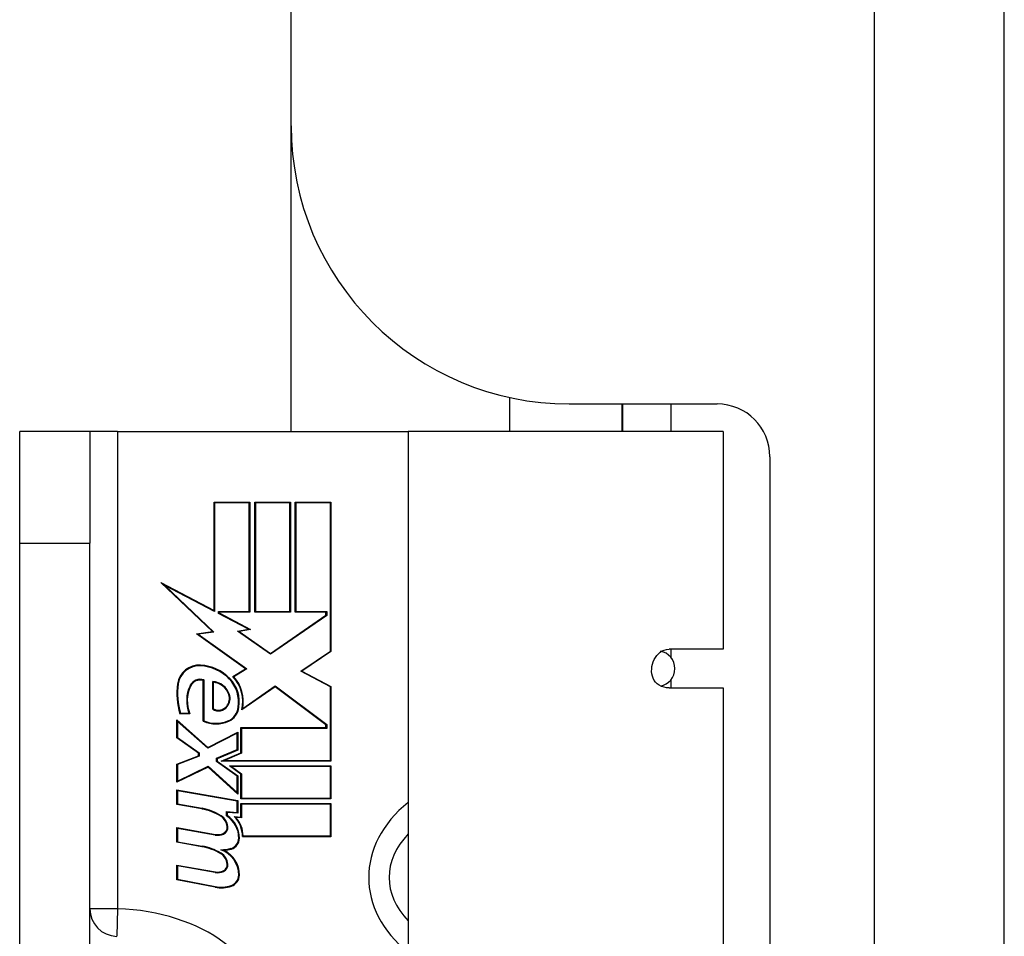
# Model space of a CAD drawing. Header units: inches. Extents: x 2.8 to 89.6, y 4.6 to 48.7.
# Tile 36 of 107: x 22 to 23.1, y 15.9 to 16.9. Entities that reach past the tile are written whole.
import ezdxf

# ---------------------------------------------------------------- set-up
doc = ezdxf.new("R2010")
doc.units = ezdxf.units.IN
doc.header["$MEASUREMENT"] = 0
doc.layers.add('Visible Edges(ANSI)', color=7, linetype='Continuous', lineweight=25)
doc.layers.add('Visible Tangent Edges(ANSI)', color=7, linetype='Continuous', lineweight=25)

msp = doc.modelspace()

# ---------------------------------------------------------------- linework, layer by layer
at = {"layer": 'Visible Edges(ANSI)'}
for p, q in [((23.0815, 11.1129), (23.0815, 34.6239)), ((22.2815, 16.8099), (22.2815, 28.9269)), ((22.2815, 16.4669), (22.2815, 16.8099)), ((22.5265, 16.5052), (22.5265, 16.4669)), ((22.5935, 16.4979), (22.7595, 16.4979)), ((22.6525, 16.4979), (22.6525, 16.4669)), ((22.6535, 16.4669), (22.6535, 16.4979)), ((21.977, 16.3419), (21.977, 16.4669)), ((22.0557, 16.4669), (21.977, 16.4669)), ((22.0867, 16.4669), (22.0557, 16.4669)), ((22.0557, 16.4669), (22.0557, 16.3419)), ((22.0867, 16.4669), (22.4128, 16.4669)), ((22.7663, 16.4669), (22.4128, 16.4669)), ((22.4128, 16.4669), (22.4128, 15.8464)), ((22.7663, 16.4669), (22.7663, 16.2228)), ((22.8185, 16.4388), (22.8185, 15.8914)), ((22.195, 16.2664), (22.195, 16.3876)), ((22.195, 16.3876), (22.2351, 16.3876)), ((22.2344, 16.3869), (22.1957, 16.3869)), ((22.1957, 16.3869), (22.1957, 16.2652)), ((22.2344, 16.265), (22.2344, 16.3869)), ((22.2351, 16.3876), (22.2351, 16.2643)), ((22.2407, 16.3876), (22.2809, 16.3876)), ((22.2407, 16.2643), (22.2407, 16.3876)), ((22.2801, 16.3869), (22.2415, 16.3869)), ((22.2415, 16.3869), (22.2415, 16.265)), ((22.2801, 16.265), (22.2801, 16.3869)), ((22.2809, 16.3876), (22.2809, 16.2643)), ((22.2861, 16.2643), (22.2861, 16.3876)), ((22.2861, 16.3876), (22.3262, 16.3876)), ((22.3255, 16.3869), (22.2869, 16.3869)), ((22.2869, 16.3869), (22.2869, 16.265)), ((22.3255, 16.2208), (22.3255, 16.3869)), ((22.3262, 16.3876), (22.3262, 16.2204)), ((21.977, 14.0919), (21.977, 16.3419)), ((22.0557, 14.0919), (22.0557, 16.3419)), ((22.1931, 16.2427), (22.1354, 16.2975)), ((22.1354, 16.2975), (22.195, 16.2664)), ((22.1957, 16.2652), (22.1398, 16.2943)), ((22.1398, 16.2943), (22.1948, 16.2421)), ((22.1999, 16.263), (22.1999, 16.265)), ((22.1999, 16.265), (22.2344, 16.265)), ((22.2336, 16.2455), (22.1999, 16.263)), ((22.2351, 16.2643), (22.2006, 16.2643)), ((22.2006, 16.2643), (22.2006, 16.2635)), ((22.2006, 16.2635), (22.2359, 16.2451)), ((22.2809, 16.2643), (22.2407, 16.2643)), ((22.2415, 16.265), (22.2801, 16.265)), ((22.2584, 16.2181), (22.3206, 16.2609)), ((22.3214, 16.2605), (22.2584, 16.2172)), ((22.3206, 16.2643), (22.2861, 16.2643)), ((22.2869, 16.265), (22.3214, 16.265)), ((22.3206, 16.2609), (22.3206, 16.2643)), ((22.3214, 16.265), (22.3214, 16.2605)), ((22.1754, 16.2402), (22.1931, 16.2427)), ((22.2304, 16.2009), (22.1754, 16.2402)), ((22.1948, 16.2421), (22.1773, 16.2397)), ((22.1773, 16.2397), (22.2318, 16.2008)), ((22.2214, 16.2431), (22.2336, 16.2455)), ((22.2584, 16.2172), (22.2214, 16.2431)), ((22.2359, 16.2451), (22.2233, 16.2427)), ((22.2233, 16.2427), (22.2584, 16.2181)), ((22.2922, 16.1983), (22.3255, 16.2208)), ((22.3262, 16.2204), (22.2936, 16.1984)), ((22.7663, 16.2228), (22.7054, 16.2228)), ((22.216, 16.1922), (22.2304, 16.2009)), ((22.2318, 16.2008), (22.2172, 16.192)), ((22.3255, 16.1806), (22.2922, 16.1983)), ((22.2936, 16.1984), (22.3262, 16.181)), ((22.183, 16.142), (22.183, 16.1878)), ((22.1837, 16.1883), (22.1837, 16.1425)), ((22.1935, 16.1555), (22.1935, 16.1867)), ((22.1942, 16.1859), (22.1942, 16.1559)), ((22.2272, 16.1564), (22.2635, 16.1816)), ((22.2635, 16.1816), (22.3214, 16.1383)), ((22.2634, 16.1806), (22.2261, 16.1548)), ((22.3206, 16.1379), (22.2634, 16.1806)), ((22.3255, 16.0981), (22.3255, 16.1806)), ((22.3262, 16.181), (22.3262, 16.0974)), ((22.7054, 16.1795), (22.7663, 16.1795)), ((22.7663, 16.1795), (22.7663, 15.8464)), ((22.168, 16.1503), (22.1567, 16.1503)), ((22.1573, 16.151), (22.1669, 16.151)), ((22.1534, 16.1233), (22.1534, 16.1435)), ((22.1534, 16.1435), (22.1882, 16.1128)), ((22.1881, 16.1119), (22.1541, 16.1419)), ((22.1541, 16.1419), (22.1541, 16.1237)), ((22.3206, 16.1349), (22.3206, 16.1379)), ((22.3214, 16.1383), (22.3214, 16.1341)), ((22.2209, 16.1288), (22.1881, 16.1119)), ((22.1882, 16.1128), (22.2216, 16.13)), ((22.2209, 16.1103), (22.2209, 16.1288)), ((22.2216, 16.13), (22.2216, 16.1098)), ((22.2252, 16.1068), (22.2252, 16.1349)), ((22.2252, 16.1349), (22.3206, 16.1349)), ((22.3214, 16.1341), (22.2259, 16.1341)), ((22.2259, 16.1341), (22.2259, 16.1063)), ((22.1777, 16.1064), (22.1534, 16.1233)), ((22.1541, 16.1237), (22.1785, 16.1068)), ((22.1777, 16.1034), (22.1777, 16.1064)), ((22.1785, 16.1068), (22.1785, 16.1029)), ((22.1979, 16.1005), (22.2209, 16.1103)), ((22.2216, 16.1098), (22.1987, 16.1)), ((22.2031, 16.0974), (22.2252, 16.1068)), ((22.2259, 16.1063), (22.2068, 16.0981)), ((22.1534, 16.094), (22.1777, 16.1034)), ((22.1534, 16.0738), (22.1534, 16.094)), ((22.1785, 16.1029), (22.1541, 16.0935)), ((22.1541, 16.0935), (22.1541, 16.075)), ((22.1979, 16.097), (22.1979, 16.1005)), ((22.2209, 16.0803), (22.1979, 16.097)), ((22.1987, 16.1), (22.1987, 16.0974)), ((22.1987, 16.0974), (22.2216, 16.0807)), ((22.3262, 16.0974), (22.2031, 16.0974)), ((22.2068, 16.0981), (22.3255, 16.0981)), ((22.1885, 16.0906), (22.1534, 16.0738)), ((22.1541, 16.075), (22.1886, 16.0915)), ((22.2216, 16.0603), (22.1885, 16.0906)), ((22.1886, 16.0915), (22.2209, 16.062)), ((22.2122, 16.0921), (22.3262, 16.0921)), ((22.2252, 16.0827), (22.2122, 16.0921)), ((22.3255, 16.0914), (22.2146, 16.0914)), ((22.2146, 16.0914), (22.2259, 16.0831)), ((22.2252, 16.055), (22.2252, 16.0827)), ((22.2259, 16.0831), (22.2259, 16.0558)), ((22.3255, 16.0558), (22.3255, 16.0914)), ((22.3262, 16.0921), (22.3262, 16.055)), ((22.2209, 16.062), (22.2209, 16.0803)), ((22.2216, 16.0807), (22.2216, 16.0603)), ((22.1534, 16.0651), (22.2216, 16.0531)), ((22.1534, 16.0486), (22.1534, 16.0651)), ((22.1541, 16.0642), (22.1541, 16.0493)), ((22.2209, 16.0525), (22.1541, 16.0642)), ((22.1541, 16.0493), (22.1816, 16.0444)), ((22.2209, 16.0397), (22.2209, 16.0525)), ((22.2216, 16.0531), (22.2216, 16.0389)), ((22.3262, 16.055), (22.2252, 16.055)), ((22.2252, 16.0498), (22.3262, 16.0498)), ((22.2252, 16.0344), (22.2252, 16.0498)), ((22.2259, 16.0558), (22.3255, 16.0558)), ((22.3255, 16.049), (22.2259, 16.049)), ((22.2259, 16.049), (22.2259, 16.0336)), ((22.3255, 16.0134), (22.3255, 16.049)), ((22.3262, 16.0498), (22.3262, 16.0126)), ((22.1815, 16.0437), (22.1534, 16.0486)), ((22.2089, 16.0359), (22.2089, 16.0408)), ((22.2089, 16.0408), (22.2209, 16.0397)), ((22.2216, 16.0389), (22.2096, 16.0399)), ((22.2096, 16.0399), (22.2096, 16.0363)), ((22.2175, 16.0351), (22.2252, 16.0344)), ((22.2259, 16.0336), (22.2195, 16.0341)), ((22.1534, 16.0063), (22.1534, 16.0228)), ((22.1534, 16.0228), (22.1965, 16.0152)), ((22.1964, 16.0144), (22.1541, 16.0219)), ((22.1541, 16.0219), (22.1541, 16.0069)), ((22.1815, 16.0013), (22.1534, 16.0063)), ((22.1541, 16.0069), (22.1816, 16.002)), ((22.3262, 16.0126), (22.2269, 16.0126)), ((22.2276, 16.0134), (22.3255, 16.0134)), ((22.1534, 15.9643), (22.1534, 15.9808)), ((22.1534, 15.9808), (22.1965, 15.9732)), ((22.1964, 15.9724), (22.1541, 15.9799)), ((22.1541, 15.9799), (22.1541, 15.9649)), ((22.1962, 15.9559), (22.1534, 15.9643)), ((22.1541, 15.9649), (22.1964, 15.9567))]:
    msp.add_line(p, q, dxfattribs=at)
at = {"layer": 'Visible Edges(ANSI)', "flags": 128}
msp.add_lwpolyline([(22.7054, 16.1795), (22.7026, 16.1797), (22.6998, 16.1802), (22.697, 16.1811), (22.6944, 16.1824), (22.6922, 16.184), (22.6903, 16.1858), (22.6888, 16.1879), (22.6876, 16.1902), (22.6867, 16.1927), (22.6862, 16.1953), (22.6859, 16.198), (22.686, 16.2007), (22.6863, 16.2034), (22.6869, 16.2061), (22.6877, 16.2088), (22.6888, 16.2113), (22.6902, 16.2137), (22.6918, 16.2159), (22.6936, 16.2178), (22.6956, 16.2195), (22.6977, 16.2209), (22.7001, 16.2219), (22.7027, 16.2226), (22.7054, 16.2228)], dxfattribs=at)
at = {"layer": 'Visible Edges(ANSI)'}
for centre, radius, start, end in [((22.5935, 16.8099), 0.312, 180, 270), ((22.7595, 16.4388), 0.0591, 0, 90), ((22.1785, 16.1804), 0.0247, 86.5646, 171.5605), ((22.1785, 16.1804), 0.0239, 86.5646, 171.5605), ((22.177, 16.1553), 0.0498, 44.1684, 86.5646), ((22.177, 16.1553), 0.049, 44.1684, 86.5646), ((22.2292, 16.1729), 0.0759, 171.5605, 197.3343), ((22.2292, 16.1729), 0.0751, 171.5605, 196.9141), ((22.2034, 16.165), 0.0391, 154.6784, 200.9242), ((22.2034, 16.165), 0.0384, 154.6784, 202.5609), ((22.1796, 16.1763), 0.0128, 70.9907, 154.6784), ((22.1796, 16.1763), 0.012, 73.5261, 154.6784), ((22.1917, 16.165), 0.0218, 19.3797, 85.226), ((22.1917, 16.165), 0.021, 19.3797, 82.9975), ((22.1859, 16.164), 0.0366, 350.3604, 44.1684), ((22.1859, 16.164), 0.0374, 350.4085, 44.1684), ((22.1859, 16.164), 0.0413, 347.079, 43.1785), ((22.1859, 16.164), 0.042, 349.6582, 41.9139), ((22.1986, 16.1675), 0.0137, 321.1652, 19.3797), ((22.1986, 16.1675), 0.0144, 321.1652, 19.3797), ((22.2, 16.1664), 0.0127, 239.421, 321.1652), ((22.2, 16.1664), 0.0119, 241.4547, 321.1652), ((22.2038, 16.1594), 0.0183, 293.8445, 355.1757), ((22.2038, 16.1594), 0.019, 293.8445, 355.0802), ((22.1972, 16.1743), 0.0352, 246.1555, 293.8445), ((22.1972, 16.1743), 0.0345, 246.9643, 293.8445), ((22.1714, 15.9864), 0.0581, 57.5992, 80), ((22.1714, 15.9864), 0.0589, 57.5992, 80), ((22.1941, 16.0222), 0.0157, 6.03, 57.5992), ((22.1941, 16.0222), 0.0165, 6.03, 57.5992), ((22.1935, 16.011), 0.0293, 359.4776, 58.2123), ((22.1935, 16.011), 0.03, 359.4776, 57.4114), ((22.1969, 16.0133), 0.03, 358.7952, 46.5849), ((22.1969, 16.0133), 0.0307, 0.2222, 42.7339), ((22.1992, 16.0303), 0.0154, 260, 293.5571), ((22.2023, 16.0231), 0.0075, 293.5571, 6.03), ((22.2023, 16.0231), 0.00825, 293.5571, 6.03), ((22.1992, 16.0303), 0.0161, 260, 293.5571), ((22.2108, 16.0109), 0.0119, 286.9928, 359.4776), ((22.2108, 16.0109), 0.0127, 286.9928, 359.4776), ((22.1722, 15.9439), 0.0581, 58.5584, 80.8257), ((22.1722, 15.9439), 0.0589, 58.5524, 80.8204), ((22.204, 16.0332), 0.0352, 267.7769, 286.9928), ((22.1928, 15.9697), 0.0299, 359.6788, 70.8136), ((22.1941, 15.9802), 0.0158, 6.1027, 57.6083), ((22.1941, 15.9802), 0.0165, 6.1027, 57.6301), ((22.204, 16.0332), 0.036, 273.6169, 286.9928), ((22.1928, 15.9697), 0.0307, 359.6788, 63.9508), ((22.1992, 15.9883), 0.0161, 260.0076, 293.5487), ((22.1992, 15.9883), 0.0154, 259.9922, 293.5487), ((22.2023, 15.9811), 0.0075, 293.5487, 6.1027), ((22.2023, 15.9811), 0.00825, 293.5487, 6.1027), ((22.2103, 15.9696), 0.0124, 288.4748, 359.6788), ((22.2103, 15.9696), 0.0131, 288.4748, 359.6788), ((22.2031, 15.9913), 0.036, 259, 288.4748), ((22.2031, 15.9913), 0.0353, 259, 288.4748)]:
    msp.add_arc(centre, radius, start, end, dxfattribs=at)
msp.add_ellipse((22.6929, 16.2011), major_axis=(0, -0.0197), ratio=0.965926, start_param=0.151599, end_param=2.989993, dxfattribs=at)
at = {"layer": 'Visible Tangent Edges(ANSI)'}
for p, q in [((22.9355, 34.6239), (22.9355, 11.1129)), ((22.7074, 16.4979), (22.7074, 16.4669)), ((22.0867, 16.4669), (22.0867, 15.9318)), ((21.977, 16.3419), (22.0557, 16.3419)), ((22.7074, 16.2228), (22.7074, 16.2139)), ((22.7074, 16.1884), (22.7074, 16.1795)), ((22.0867, 15.9318), (22.0557, 15.9318)), ((22.0867, 15.9318), (22.0858, 15.9009))]:
    msp.add_line(p, q, dxfattribs=at)
for centre, major_axis, ratio, start_param, end_param in [((22.5372, 15.9669), (-0.1687, 0), 0.738148, 5.541714, 7.024657), ((22.5372, 15.9669), (-0.1458, 0), 0.641365, 5.734541, 6.83183), ((22.0867, 15.9318), (-0.031, 0), 0.999578, 0, 1.54176), ((22.0795, 15.8074), (0.1761, 0), 0.707107, 4.753458, 7.812913)]:
    msp.add_ellipse(centre, major_axis=major_axis, ratio=ratio, start_param=start_param, end_param=end_param, dxfattribs=at)

doc.saveas('drawing.dxf')
